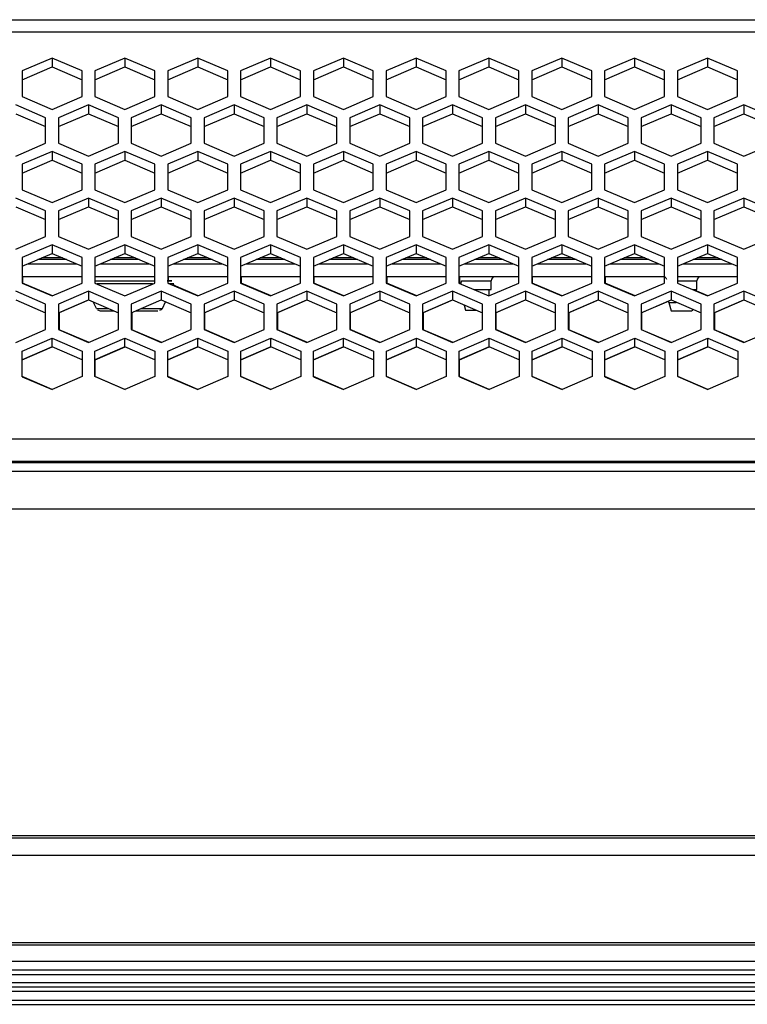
# Model space of a CAD drawing. Header units: millimetres. Extents: x -380.3 to -282.2, y 219.2 to 245.7.
# Tile 31 of 44: x -316.2 to -310.5, y 219.9 to 227.6. Entities that reach past the tile are written whole.
import ezdxf

# ---------------------------------------------------------------- set-up
doc = ezdxf.new("R2010")
doc.units = ezdxf.units.MM

# ---------------------------------------------------------------- blocks, each defined once
blk = doc.blocks.new('Abschirmblech-Treiber_5__7', base_point=(-4970.83, 3385.13))
at = {"color": 1, "linetype": 'Continuous'}
for p, q in [((-4737.94, 3385.83), (-4740.34, 3385.83)), ((-4729.44, 3385.83), (-4731.84, 3385.83)), ((-4720.94, 3385.83), (-4723.34, 3385.83)), ((-4712.44, 3385.83), (-4714.84, 3385.83)), ((-4703.94, 3385.83), (-4706.34, 3385.83)), ((-4695.44, 3385.83), (-4697.84, 3385.83)), ((-4686.94, 3385.83), (-4689.34, 3385.83)), ((-4678.44, 3385.83), (-4680.84, 3385.83)), ((-4669.94, 3385.83), (-4672.34, 3385.83)), ((-4661.44, 3385.83), (-4663.84, 3385.83))]:
    blk.add_line(p, q, dxfattribs=at)
at = {"color": 7, "linetype": 'Continuous'}
for p, q in [((-4737.47, 3385.63), (-4740.81, 3385.63)), ((-4728.97, 3385.63), (-4732.31, 3385.63)), ((-4720.47, 3385.63), (-4723.81, 3385.63)), ((-4711.97, 3385.63), (-4715.31, 3385.63)), ((-4703.47, 3385.63), (-4706.81, 3385.63)), ((-4694.97, 3385.63), (-4698.31, 3385.63)), ((-4686.47, 3385.63), (-4689.81, 3385.63)), ((-4677.97, 3385.63), (-4681.31, 3385.63)), ((-4669.47, 3385.63), (-4672.81, 3385.63)), ((-4660.97, 3385.63), (-4664.31, 3385.63))]:
    blk.add_line(p, q, dxfattribs=at)
blk = doc.blocks.new('Gehaeusedeckel-oben__35', base_point=(-5589.13, 3364.68))
at = {"color": 1, "linetype": 'Continuous'}
for p, q in [((-5588.21, 3413.64), (-4349.04, 3413.64)), ((-5588.29, 3412.23), (-4348.97, 3412.23)), ((-5589.13, 3364.68), (-4348.13, 3364.68))]:
    blk.add_line(p, q, dxfattribs=at)
at = {"color": 7, "linetype": 'Continuous'}
for p, q in [((-4739.14, 3409.14), (-4742.64, 3407.65)), ((-4739.14, 3409.14), (-4739.14, 3408.12)), ((-4735.64, 3407.65), (-4739.14, 3409.14)), ((-4730.64, 3409.14), (-4734.14, 3407.65)), ((-4727.14, 3407.65), (-4730.64, 3409.14)), ((-4730.64, 3409.14), (-4730.64, 3408.12)), ((-4722.14, 3409.14), (-4725.64, 3407.65)), ((-4722.14, 3409.14), (-4722.14, 3408.12)), ((-4718.64, 3407.65), (-4722.14, 3409.14)), ((-4713.64, 3409.14), (-4717.14, 3407.65)), ((-4713.64, 3409.14), (-4713.64, 3408.12)), ((-4710.14, 3407.65), (-4713.64, 3409.14)), ((-4705.14, 3409.14), (-4708.64, 3407.65)), ((-4705.14, 3409.14), (-4705.14, 3408.12)), ((-4701.64, 3407.65), (-4705.14, 3409.14)), ((-4696.64, 3409.14), (-4700.14, 3407.65)), ((-4696.64, 3409.14), (-4696.64, 3408.12)), ((-4693.14, 3407.65), (-4696.64, 3409.14)), ((-4688.14, 3409.14), (-4691.64, 3407.65)), ((-4688.14, 3409.14), (-4688.14, 3408.12)), ((-4684.64, 3407.65), (-4688.14, 3409.14)), ((-4679.64, 3409.14), (-4683.14, 3407.65)), ((-4679.64, 3409.14), (-4679.64, 3408.12)), ((-4676.14, 3407.65), (-4679.64, 3409.14)), ((-4671.14, 3409.14), (-4674.64, 3407.65)), ((-4671.14, 3409.14), (-4671.14, 3408.12)), ((-4667.64, 3407.65), (-4671.14, 3409.14)), ((-4662.64, 3409.14), (-4666.14, 3407.65)), ((-4659.14, 3407.65), (-4662.64, 3409.14)), ((-4662.64, 3409.14), (-4662.64, 3408.12)), ((-4742.64, 3406.62), (-4739.14, 3408.12)), ((-4739.14, 3408.12), (-4735.64, 3406.62)), ((-4734.14, 3406.62), (-4730.64, 3408.12)), ((-4730.64, 3408.12), (-4727.14, 3406.62)), ((-4725.64, 3406.62), (-4722.14, 3408.12)), ((-4722.14, 3408.12), (-4718.64, 3406.62)), ((-4717.14, 3406.62), (-4713.64, 3408.12)), ((-4713.64, 3408.12), (-4710.14, 3406.62)), ((-4708.64, 3406.62), (-4705.14, 3408.12)), ((-4705.14, 3408.12), (-4701.64, 3406.62)), ((-4700.14, 3406.62), (-4696.64, 3408.12)), ((-4696.64, 3408.12), (-4693.14, 3406.62)), ((-4691.64, 3406.62), (-4688.14, 3408.12)), ((-4688.14, 3408.12), (-4684.64, 3406.62)), ((-4683.14, 3406.62), (-4679.64, 3408.12)), ((-4679.64, 3408.12), (-4676.14, 3406.62)), ((-4674.64, 3406.62), (-4671.14, 3408.12)), ((-4671.14, 3408.12), (-4667.64, 3406.62)), ((-4666.14, 3406.62), (-4662.64, 3408.12)), ((-4662.64, 3408.12), (-4659.14, 3406.62)), ((-4742.64, 3407.65), (-4742.64, 3404.65)), ((-4735.64, 3404.65), (-4735.64, 3407.65)), ((-4734.14, 3407.65), (-4734.14, 3404.65)), ((-4727.14, 3404.65), (-4727.14, 3407.65)), ((-4725.64, 3407.65), (-4725.64, 3404.65)), ((-4718.64, 3404.65), (-4718.64, 3407.65)), ((-4717.14, 3407.65), (-4717.14, 3404.65)), ((-4710.14, 3404.65), (-4710.14, 3407.65)), ((-4708.64, 3407.65), (-4708.64, 3404.65)), ((-4701.64, 3404.65), (-4701.64, 3407.65)), ((-4700.14, 3407.65), (-4700.14, 3404.65)), ((-4693.14, 3404.65), (-4693.14, 3407.65)), ((-4691.64, 3407.65), (-4691.64, 3404.65)), ((-4684.64, 3404.65), (-4684.64, 3407.65)), ((-4683.14, 3407.65), (-4683.14, 3404.65)), ((-4676.14, 3404.65), (-4676.14, 3407.65)), ((-4674.64, 3407.65), (-4674.64, 3404.65)), ((-4667.64, 3404.65), (-4667.64, 3407.65)), ((-4666.14, 3407.65), (-4666.14, 3404.65)), ((-4659.14, 3404.65), (-4659.14, 3407.65)), ((-4742.64, 3404.65), (-4739.14, 3403.15)), ((-4739.14, 3403.15), (-4735.64, 3404.65)), ((-4734.14, 3404.65), (-4730.64, 3403.15)), ((-4730.64, 3403.15), (-4727.14, 3404.65)), ((-4725.64, 3404.65), (-4722.14, 3403.15)), ((-4722.14, 3403.15), (-4718.64, 3404.65)), ((-4717.14, 3404.65), (-4713.64, 3403.15)), ((-4713.64, 3403.15), (-4710.14, 3404.65)), ((-4708.64, 3404.65), (-4705.14, 3403.15)), ((-4705.14, 3403.15), (-4701.64, 3404.65)), ((-4700.14, 3404.65), (-4696.64, 3403.15)), ((-4696.64, 3403.15), (-4693.14, 3404.65)), ((-4691.64, 3404.65), (-4688.14, 3403.15)), ((-4688.14, 3403.15), (-4684.64, 3404.65)), ((-4683.14, 3404.65), (-4679.64, 3403.15)), ((-4679.64, 3403.15), (-4676.14, 3404.65)), ((-4674.64, 3404.65), (-4671.14, 3403.15)), ((-4671.14, 3403.15), (-4667.64, 3404.65)), ((-4666.14, 3404.65), (-4662.64, 3403.15)), ((-4662.64, 3403.15), (-4659.14, 3404.65)), ((-4739.89, 3402.19), (-4743.39, 3403.69)), ((-4734.89, 3403.69), (-4738.39, 3402.19)), ((-4731.39, 3402.19), (-4734.89, 3403.69)), ((-4734.89, 3403.69), (-4734.89, 3402.66)), ((-4726.39, 3403.69), (-4729.89, 3402.19)), ((-4726.39, 3403.69), (-4726.39, 3402.66)), ((-4722.89, 3402.19), (-4726.39, 3403.69)), ((-4717.89, 3403.69), (-4721.39, 3402.19)), ((-4717.89, 3403.69), (-4717.89, 3402.66)), ((-4714.39, 3402.19), (-4717.89, 3403.69)), ((-4709.39, 3403.69), (-4712.89, 3402.19)), ((-4709.39, 3403.69), (-4709.39, 3402.66)), ((-4705.89, 3402.19), (-4709.39, 3403.69)), ((-4700.89, 3403.69), (-4704.39, 3402.19)), ((-4700.89, 3403.69), (-4700.89, 3402.66)), ((-4697.39, 3402.19), (-4700.89, 3403.69)), ((-4692.39, 3403.69), (-4695.89, 3402.19)), ((-4692.39, 3403.69), (-4692.39, 3402.66)), ((-4688.89, 3402.19), (-4692.39, 3403.69)), ((-4683.89, 3403.69), (-4687.39, 3402.19)), ((-4683.89, 3403.69), (-4683.89, 3402.66)), ((-4680.39, 3402.19), (-4683.89, 3403.69)), ((-4675.39, 3403.69), (-4678.89, 3402.19)), ((-4675.39, 3403.69), (-4675.39, 3402.66)), ((-4671.89, 3402.19), (-4675.39, 3403.69)), ((-4666.89, 3403.69), (-4670.39, 3402.19)), ((-4663.39, 3402.19), (-4666.89, 3403.69)), ((-4666.89, 3403.69), (-4666.89, 3402.66)), ((-4658.39, 3403.69), (-4661.89, 3402.19)), ((-4654.89, 3402.19), (-4658.39, 3403.69)), ((-4658.39, 3403.69), (-4658.39, 3402.66)), ((-4743.39, 3402.66), (-4739.89, 3401.17)), ((-4739.89, 3399.2), (-4739.89, 3402.19)), ((-4738.39, 3401.17), (-4734.89, 3402.66)), ((-4738.39, 3402.19), (-4738.39, 3399.2)), ((-4734.89, 3402.66), (-4731.39, 3401.17)), ((-4731.39, 3399.2), (-4731.39, 3402.19)), ((-4729.89, 3401.17), (-4726.39, 3402.66)), ((-4729.89, 3402.19), (-4729.89, 3399.2)), ((-4726.39, 3402.66), (-4722.89, 3401.17)), ((-4722.89, 3399.2), (-4722.89, 3402.19)), ((-4721.39, 3401.17), (-4717.89, 3402.66)), ((-4721.39, 3402.19), (-4721.39, 3399.2)), ((-4717.89, 3402.66), (-4714.39, 3401.17)), ((-4714.39, 3399.2), (-4714.39, 3402.19)), ((-4712.89, 3401.17), (-4709.39, 3402.66)), ((-4712.89, 3402.19), (-4712.89, 3399.2)), ((-4709.39, 3402.66), (-4705.89, 3401.17)), ((-4705.89, 3399.2), (-4705.89, 3402.19)), ((-4704.39, 3401.17), (-4700.89, 3402.66)), ((-4704.39, 3402.19), (-4704.39, 3399.2)), ((-4700.89, 3402.66), (-4697.39, 3401.17)), ((-4697.39, 3399.2), (-4697.39, 3402.19)), ((-4695.89, 3401.17), (-4692.39, 3402.66)), ((-4695.89, 3402.19), (-4695.89, 3399.2)), ((-4692.39, 3402.66), (-4688.89, 3401.17)), ((-4688.89, 3399.2), (-4688.89, 3402.19)), ((-4687.39, 3401.17), (-4683.89, 3402.66)), ((-4687.39, 3402.19), (-4687.39, 3399.2)), ((-4683.89, 3402.66), (-4680.39, 3401.17)), ((-4680.39, 3399.2), (-4680.39, 3402.19)), ((-4678.89, 3401.17), (-4675.39, 3402.66)), ((-4678.89, 3402.19), (-4678.89, 3399.2)), ((-4675.39, 3402.66), (-4671.89, 3401.17)), ((-4671.89, 3399.2), (-4671.89, 3402.19)), ((-4670.39, 3401.17), (-4666.89, 3402.66)), ((-4670.39, 3402.19), (-4670.39, 3399.2)), ((-4666.89, 3402.66), (-4663.39, 3401.17)), ((-4663.39, 3399.2), (-4663.39, 3402.19)), ((-4661.89, 3401.17), (-4658.39, 3402.66)), ((-4661.89, 3402.19), (-4661.89, 3399.2)), ((-4658.39, 3402.66), (-4654.89, 3401.17)), ((-4743.39, 3397.71), (-4739.89, 3399.2)), ((-4738.39, 3399.2), (-4734.89, 3397.71)), ((-4734.89, 3397.71), (-4731.39, 3399.2)), ((-4729.89, 3399.2), (-4726.39, 3397.71)), ((-4726.39, 3397.71), (-4722.89, 3399.2)), ((-4721.39, 3399.2), (-4717.89, 3397.71)), ((-4717.89, 3397.71), (-4714.39, 3399.2)), ((-4712.89, 3399.2), (-4709.39, 3397.71)), ((-4709.39, 3397.71), (-4705.89, 3399.2)), ((-4704.39, 3399.2), (-4700.89, 3397.71)), ((-4700.89, 3397.71), (-4697.39, 3399.2)), ((-4695.89, 3399.2), (-4692.39, 3397.71)), ((-4692.39, 3397.71), (-4688.89, 3399.2)), ((-4687.39, 3399.2), (-4683.89, 3397.71)), ((-4683.89, 3397.71), (-4680.39, 3399.2)), ((-4678.89, 3399.2), (-4675.39, 3397.71)), ((-4675.39, 3397.71), (-4671.89, 3399.2)), ((-4670.39, 3399.2), (-4666.89, 3397.71)), ((-4666.89, 3397.71), (-4663.39, 3399.2)), ((-4661.89, 3399.2), (-4658.39, 3397.71)), ((-4658.39, 3397.71), (-4654.89, 3399.2)), ((-4739.14, 3398.24), (-4742.64, 3396.75)), ((-4735.64, 3396.75), (-4739.14, 3398.24)), ((-4739.14, 3398.24), (-4739.14, 3397.22)), ((-4730.64, 3398.24), (-4734.14, 3396.75)), ((-4730.64, 3398.24), (-4730.64, 3397.22)), ((-4727.14, 3396.75), (-4730.64, 3398.24)), ((-4722.14, 3398.24), (-4725.64, 3396.75)), ((-4718.64, 3396.75), (-4722.14, 3398.24)), ((-4722.14, 3398.24), (-4722.14, 3397.22)), ((-4713.64, 3398.24), (-4717.14, 3396.75)), ((-4713.64, 3398.24), (-4713.64, 3397.22)), ((-4710.14, 3396.75), (-4713.64, 3398.24)), ((-4705.14, 3398.24), (-4708.64, 3396.75)), ((-4701.64, 3396.75), (-4705.14, 3398.24)), ((-4705.14, 3398.24), (-4705.14, 3397.22)), ((-4696.64, 3398.24), (-4700.14, 3396.75)), ((-4693.14, 3396.75), (-4696.64, 3398.24)), ((-4696.64, 3398.24), (-4696.64, 3397.22)), ((-4688.14, 3398.24), (-4691.64, 3396.75)), ((-4688.14, 3398.24), (-4688.14, 3397.22)), ((-4684.64, 3396.75), (-4688.14, 3398.24)), ((-4679.64, 3398.24), (-4683.14, 3396.75)), ((-4676.14, 3396.75), (-4679.64, 3398.24)), ((-4679.64, 3398.24), (-4679.64, 3397.22)), ((-4671.14, 3398.24), (-4674.64, 3396.75)), ((-4671.14, 3398.24), (-4671.14, 3397.22)), ((-4667.64, 3396.75), (-4671.14, 3398.24)), ((-4662.64, 3398.24), (-4666.14, 3396.75)), ((-4659.14, 3396.75), (-4662.64, 3398.24)), ((-4662.64, 3398.24), (-4662.64, 3397.22)), ((-4742.64, 3395.73), (-4739.14, 3397.22)), ((-4742.64, 3396.75), (-4742.64, 3393.76)), ((-4739.14, 3397.22), (-4735.64, 3395.73)), ((-4735.64, 3393.76), (-4735.64, 3396.75)), ((-4734.14, 3395.73), (-4730.64, 3397.22)), ((-4734.14, 3396.75), (-4734.14, 3393.76)), ((-4730.64, 3397.22), (-4727.14, 3395.73)), ((-4727.14, 3393.76), (-4727.14, 3396.75)), ((-4725.64, 3395.73), (-4722.14, 3397.22)), ((-4725.64, 3396.75), (-4725.64, 3393.76)), ((-4722.14, 3397.22), (-4718.64, 3395.73)), ((-4718.64, 3393.76), (-4718.64, 3396.75)), ((-4717.14, 3395.73), (-4713.64, 3397.22)), ((-4717.14, 3396.75), (-4717.14, 3393.76)), ((-4713.64, 3397.22), (-4710.14, 3395.73)), ((-4710.14, 3393.76), (-4710.14, 3396.75)), ((-4708.64, 3395.73), (-4705.14, 3397.22)), ((-4708.64, 3396.75), (-4708.64, 3393.76)), ((-4705.14, 3397.22), (-4701.64, 3395.73)), ((-4701.64, 3393.76), (-4701.64, 3396.75)), ((-4700.14, 3395.73), (-4696.64, 3397.22)), ((-4700.14, 3396.75), (-4700.14, 3393.76)), ((-4696.64, 3397.22), (-4693.14, 3395.73)), ((-4693.14, 3393.76), (-4693.14, 3396.75)), ((-4691.64, 3395.73), (-4688.14, 3397.22)), ((-4691.64, 3396.75), (-4691.64, 3393.76)), ((-4688.14, 3397.22), (-4684.64, 3395.73)), ((-4684.64, 3393.76), (-4684.64, 3396.75)), ((-4683.14, 3395.73), (-4679.64, 3397.22)), ((-4683.14, 3396.75), (-4683.14, 3393.76)), ((-4679.64, 3397.22), (-4676.14, 3395.73)), ((-4676.14, 3393.76), (-4676.14, 3396.75)), ((-4674.64, 3395.73), (-4671.14, 3397.22)), ((-4674.64, 3396.75), (-4674.64, 3393.76)), ((-4671.14, 3397.22), (-4667.64, 3395.73)), ((-4667.64, 3393.76), (-4667.64, 3396.75)), ((-4666.14, 3395.73), (-4662.64, 3397.22)), ((-4666.14, 3396.75), (-4666.14, 3393.76)), ((-4662.64, 3397.22), (-4659.14, 3395.73)), ((-4659.14, 3393.76), (-4659.14, 3396.75)), ((-4739.89, 3391.31), (-4743.39, 3392.8)), ((-4742.64, 3393.76), (-4739.14, 3392.27)), ((-4739.14, 3392.27), (-4735.64, 3393.76)), ((-4734.89, 3392.8), (-4738.39, 3391.31)), ((-4731.39, 3391.31), (-4734.89, 3392.8)), ((-4734.89, 3392.8), (-4734.89, 3391.78)), ((-4734.14, 3393.76), (-4730.64, 3392.27)), ((-4730.64, 3392.27), (-4727.14, 3393.76)), ((-4726.39, 3392.8), (-4729.89, 3391.31)), ((-4726.39, 3392.8), (-4726.39, 3391.78)), ((-4722.89, 3391.31), (-4726.39, 3392.8)), ((-4725.64, 3393.76), (-4722.14, 3392.27)), ((-4722.14, 3392.27), (-4718.64, 3393.76)), ((-4717.89, 3392.8), (-4721.39, 3391.31)), ((-4717.89, 3392.8), (-4717.89, 3391.78)), ((-4714.39, 3391.31), (-4717.89, 3392.8)), ((-4717.14, 3393.76), (-4713.64, 3392.27)), ((-4713.64, 3392.27), (-4710.14, 3393.76)), ((-4709.39, 3392.8), (-4712.89, 3391.31)), ((-4705.89, 3391.31), (-4709.39, 3392.8)), ((-4709.39, 3392.8), (-4709.39, 3391.78)), ((-4708.64, 3393.76), (-4705.14, 3392.27)), ((-4705.14, 3392.27), (-4701.64, 3393.76)), ((-4700.89, 3392.8), (-4704.39, 3391.31)), ((-4697.39, 3391.31), (-4700.89, 3392.8)), ((-4700.89, 3392.8), (-4700.89, 3391.78)), ((-4700.14, 3393.76), (-4696.64, 3392.27)), ((-4696.64, 3392.27), (-4693.14, 3393.76)), ((-4692.39, 3392.8), (-4695.89, 3391.31)), ((-4692.39, 3392.8), (-4692.39, 3391.78)), ((-4688.89, 3391.31), (-4692.39, 3392.8)), ((-4691.64, 3393.76), (-4688.14, 3392.27)), ((-4688.14, 3392.27), (-4684.64, 3393.76)), ((-4683.89, 3392.8), (-4687.39, 3391.31)), ((-4683.89, 3392.8), (-4683.89, 3391.78)), ((-4680.39, 3391.31), (-4683.89, 3392.8)), ((-4683.14, 3393.76), (-4679.64, 3392.27)), ((-4679.64, 3392.27), (-4676.14, 3393.76)), ((-4675.39, 3392.8), (-4678.89, 3391.31)), ((-4675.39, 3392.8), (-4675.39, 3391.78)), ((-4671.89, 3391.31), (-4675.39, 3392.8)), ((-4674.64, 3393.76), (-4671.14, 3392.27)), ((-4671.14, 3392.27), (-4667.64, 3393.76)), ((-4666.89, 3392.8), (-4670.39, 3391.31)), ((-4663.39, 3391.31), (-4666.89, 3392.8)), ((-4666.89, 3392.8), (-4666.89, 3391.78)), ((-4666.14, 3393.76), (-4662.64, 3392.27)), ((-4662.64, 3392.27), (-4659.14, 3393.76)), ((-4658.39, 3392.8), (-4661.89, 3391.31)), ((-4658.39, 3392.8), (-4658.39, 3391.78)), ((-4654.89, 3391.31), (-4658.39, 3392.8)), ((-4743.39, 3391.78), (-4739.89, 3390.29)), ((-4738.39, 3390.29), (-4734.89, 3391.78)), ((-4734.89, 3391.78), (-4731.39, 3390.29)), ((-4729.89, 3390.29), (-4726.39, 3391.78)), ((-4726.39, 3391.78), (-4722.89, 3390.29)), ((-4721.39, 3390.29), (-4717.89, 3391.78)), ((-4717.89, 3391.78), (-4714.39, 3390.29)), ((-4712.89, 3390.29), (-4709.39, 3391.78)), ((-4709.39, 3391.78), (-4705.89, 3390.29)), ((-4704.39, 3390.29), (-4700.89, 3391.78)), ((-4700.89, 3391.78), (-4697.39, 3390.29)), ((-4695.89, 3390.29), (-4692.39, 3391.78)), ((-4692.39, 3391.78), (-4688.89, 3390.29)), ((-4687.39, 3390.29), (-4683.89, 3391.78)), ((-4683.89, 3391.78), (-4680.39, 3390.29)), ((-4678.89, 3390.29), (-4675.39, 3391.78)), ((-4675.39, 3391.78), (-4671.89, 3390.29)), ((-4670.39, 3390.29), (-4666.89, 3391.78)), ((-4666.89, 3391.78), (-4663.39, 3390.29)), ((-4661.89, 3390.29), (-4658.39, 3391.78)), ((-4658.39, 3391.78), (-4654.89, 3390.29)), ((-4739.89, 3388.32), (-4739.89, 3391.31)), ((-4738.39, 3391.31), (-4738.39, 3388.32)), ((-4731.39, 3388.32), (-4731.39, 3391.31)), ((-4729.89, 3391.31), (-4729.89, 3388.32)), ((-4722.89, 3388.32), (-4722.89, 3391.31)), ((-4721.39, 3391.31), (-4721.39, 3388.32)), ((-4714.39, 3388.32), (-4714.39, 3391.31)), ((-4712.89, 3391.31), (-4712.89, 3388.32)), ((-4705.89, 3388.32), (-4705.89, 3391.31)), ((-4704.39, 3391.31), (-4704.39, 3388.32)), ((-4697.39, 3388.32), (-4697.39, 3391.31)), ((-4695.89, 3391.31), (-4695.89, 3388.32)), ((-4688.89, 3388.32), (-4688.89, 3391.31)), ((-4687.39, 3391.31), (-4687.39, 3388.32)), ((-4680.39, 3388.32), (-4680.39, 3391.31)), ((-4678.89, 3391.31), (-4678.89, 3388.32)), ((-4671.89, 3388.32), (-4671.89, 3391.31)), ((-4670.39, 3391.31), (-4670.39, 3388.32)), ((-4663.39, 3388.32), (-4663.39, 3391.31)), ((-4661.89, 3391.31), (-4661.89, 3388.32)), ((-4743.39, 3386.83), (-4739.89, 3388.32)), ((-4738.39, 3388.32), (-4734.89, 3386.83)), ((-4734.89, 3386.83), (-4731.39, 3388.32)), ((-4729.89, 3388.32), (-4726.39, 3386.83)), ((-4726.39, 3386.83), (-4722.89, 3388.32)), ((-4721.39, 3388.32), (-4717.89, 3386.83)), ((-4717.89, 3386.83), (-4714.39, 3388.32)), ((-4712.89, 3388.32), (-4709.39, 3386.83)), ((-4709.39, 3386.83), (-4705.89, 3388.32)), ((-4704.39, 3388.32), (-4700.89, 3386.83)), ((-4700.89, 3386.83), (-4697.39, 3388.32)), ((-4695.89, 3388.32), (-4692.39, 3386.83)), ((-4692.39, 3386.83), (-4688.89, 3388.32)), ((-4687.39, 3388.32), (-4683.89, 3386.83)), ((-4683.89, 3386.83), (-4680.39, 3388.32)), ((-4678.89, 3388.32), (-4675.39, 3386.83)), ((-4675.39, 3386.83), (-4671.89, 3388.32)), ((-4670.39, 3388.32), (-4666.89, 3386.83)), ((-4666.89, 3386.83), (-4663.39, 3388.32)), ((-4661.89, 3388.32), (-4658.39, 3386.83)), ((-4658.39, 3386.83), (-4654.89, 3388.32)), ((-4739.14, 3387.36), (-4742.64, 3385.87)), ((-4739.14, 3387.36), (-4739.14, 3386.34)), ((-4735.64, 3385.87), (-4739.14, 3387.36)), ((-4730.64, 3387.36), (-4734.14, 3385.87)), ((-4727.14, 3385.87), (-4730.64, 3387.36)), ((-4730.64, 3387.36), (-4730.64, 3386.34)), ((-4722.14, 3387.36), (-4725.64, 3385.87)), ((-4718.64, 3385.87), (-4722.14, 3387.36)), ((-4722.14, 3387.36), (-4722.14, 3386.34)), ((-4713.64, 3387.36), (-4717.14, 3385.87)), ((-4710.14, 3385.87), (-4713.64, 3387.36)), ((-4713.64, 3387.36), (-4713.64, 3386.34)), ((-4705.14, 3387.36), (-4708.64, 3385.87)), ((-4701.64, 3385.87), (-4705.14, 3387.36)), ((-4705.14, 3387.36), (-4705.14, 3386.34)), ((-4696.64, 3387.36), (-4700.14, 3385.87)), ((-4696.64, 3387.36), (-4696.64, 3386.34)), ((-4693.14, 3385.87), (-4696.64, 3387.36)), ((-4688.14, 3387.36), (-4691.64, 3385.87)), ((-4688.14, 3387.36), (-4688.14, 3386.34)), ((-4684.64, 3385.87), (-4688.14, 3387.36)), ((-4679.64, 3387.36), (-4683.14, 3385.87)), ((-4676.14, 3385.87), (-4679.64, 3387.36)), ((-4679.64, 3387.36), (-4679.64, 3386.34)), ((-4671.14, 3387.36), (-4674.64, 3385.87)), ((-4667.64, 3385.87), (-4671.14, 3387.36)), ((-4671.14, 3387.36), (-4671.14, 3386.34)), ((-4662.64, 3387.36), (-4666.14, 3385.87)), ((-4659.14, 3385.87), (-4662.64, 3387.36)), ((-4662.64, 3387.36), (-4662.64, 3386.34)), ((-4742.64, 3384.84), (-4739.14, 3386.34)), ((-4742.64, 3385.87), (-4742.64, 3382.88)), ((-4739.14, 3386.34), (-4735.64, 3384.84)), ((-4735.64, 3382.88), (-4735.64, 3385.87)), ((-4734.14, 3384.84), (-4730.64, 3386.34)), ((-4734.14, 3385.87), (-4734.14, 3382.88)), ((-4730.64, 3386.34), (-4727.14, 3384.84)), ((-4727.14, 3382.88), (-4727.14, 3385.87)), ((-4725.64, 3384.84), (-4722.14, 3386.34)), ((-4725.64, 3385.87), (-4725.64, 3382.88)), ((-4722.14, 3386.34), (-4718.64, 3384.84)), ((-4718.64, 3382.88), (-4718.64, 3385.87)), ((-4717.14, 3384.84), (-4713.64, 3386.34)), ((-4717.14, 3385.87), (-4717.14, 3382.88)), ((-4713.64, 3386.34), (-4710.14, 3384.84)), ((-4710.14, 3382.88), (-4710.14, 3385.87)), ((-4708.64, 3384.84), (-4705.14, 3386.34)), ((-4708.64, 3385.87), (-4708.64, 3382.88)), ((-4705.14, 3386.34), (-4701.64, 3384.84)), ((-4701.64, 3382.88), (-4701.64, 3385.87)), ((-4700.14, 3384.84), (-4696.64, 3386.34)), ((-4700.14, 3385.87), (-4700.14, 3382.88)), ((-4696.64, 3386.34), (-4693.14, 3384.84)), ((-4693.14, 3382.88), (-4693.14, 3385.87)), ((-4691.64, 3384.84), (-4688.14, 3386.34)), ((-4691.64, 3385.87), (-4691.64, 3382.88)), ((-4688.14, 3386.34), (-4684.64, 3384.84)), ((-4684.64, 3382.88), (-4684.64, 3385.87)), ((-4683.14, 3384.84), (-4679.64, 3386.34)), ((-4683.14, 3385.87), (-4683.14, 3382.88)), ((-4679.64, 3386.34), (-4676.14, 3384.84)), ((-4676.14, 3382.88), (-4676.14, 3385.87)), ((-4674.64, 3384.84), (-4671.14, 3386.34)), ((-4674.64, 3385.87), (-4674.64, 3382.88)), ((-4671.14, 3386.34), (-4667.64, 3384.84)), ((-4667.64, 3382.88), (-4667.64, 3385.87)), ((-4666.14, 3384.84), (-4662.64, 3386.34)), ((-4666.14, 3385.87), (-4666.14, 3382.88)), ((-4662.64, 3386.34), (-4659.14, 3384.84)), ((-4659.14, 3382.88), (-4659.14, 3385.87)), ((-4742.64, 3382.88), (-4739.14, 3381.39)), ((-4739.14, 3381.39), (-4735.64, 3382.88)), ((-4734.14, 3382.88), (-4730.64, 3381.39)), ((-4730.64, 3381.39), (-4727.14, 3382.88)), ((-4725.64, 3382.88), (-4722.14, 3381.39)), ((-4722.14, 3381.39), (-4718.64, 3382.88)), ((-4717.14, 3382.88), (-4713.64, 3381.39)), ((-4713.64, 3381.39), (-4710.14, 3382.88)), ((-4708.64, 3382.88), (-4705.14, 3381.39)), ((-4705.14, 3381.39), (-4701.64, 3382.88)), ((-4700.14, 3382.88), (-4696.64, 3381.39)), ((-4696.64, 3381.39), (-4693.14, 3382.88)), ((-4691.64, 3382.88), (-4688.14, 3381.39)), ((-4688.14, 3381.39), (-4684.64, 3382.88)), ((-4683.14, 3382.88), (-4679.64, 3381.39)), ((-4679.64, 3381.39), (-4676.14, 3382.88)), ((-4674.64, 3382.88), (-4671.14, 3381.39)), ((-4671.14, 3381.39), (-4667.64, 3382.88)), ((-4666.14, 3382.88), (-4662.64, 3381.39)), ((-4662.64, 3381.39), (-4659.14, 3382.88)), ((-4739.89, 3380.43), (-4743.39, 3381.92)), ((-4734.89, 3381.92), (-4738.39, 3380.43)), ((-4734.89, 3381.92), (-4734.89, 3380.9)), ((-4731.39, 3380.43), (-4734.89, 3381.92)), ((-4726.39, 3381.92), (-4729.89, 3380.43)), ((-4726.39, 3381.92), (-4726.39, 3380.9)), ((-4722.89, 3380.43), (-4726.39, 3381.92)), ((-4717.89, 3381.92), (-4721.39, 3380.43)), ((-4717.89, 3381.92), (-4717.89, 3380.9)), ((-4714.39, 3380.43), (-4717.89, 3381.92)), ((-4709.39, 3381.92), (-4712.89, 3380.43)), ((-4705.89, 3380.43), (-4709.39, 3381.92)), ((-4709.39, 3381.92), (-4709.39, 3380.9)), ((-4700.89, 3381.92), (-4704.39, 3380.43)), ((-4700.89, 3381.92), (-4700.89, 3380.9)), ((-4697.39, 3380.43), (-4700.89, 3381.92)), ((-4692.39, 3381.92), (-4695.89, 3380.43)), ((-4692.39, 3381.92), (-4692.39, 3380.9)), ((-4688.89, 3380.43), (-4692.39, 3381.92)), ((-4683.89, 3381.92), (-4687.39, 3380.43)), ((-4680.39, 3380.43), (-4683.89, 3381.92)), ((-4683.89, 3381.92), (-4683.89, 3380.9)), ((-4675.39, 3381.92), (-4678.89, 3380.43)), ((-4675.39, 3381.92), (-4675.39, 3380.9)), ((-4671.89, 3380.43), (-4675.39, 3381.92)), ((-4666.89, 3381.92), (-4670.39, 3380.43)), ((-4666.89, 3381.92), (-4666.89, 3380.9)), ((-4663.39, 3380.43), (-4666.89, 3381.92)), ((-4658.39, 3381.92), (-4661.89, 3380.43)), ((-4658.39, 3381.92), (-4658.39, 3380.9)), ((-4654.89, 3380.43), (-4658.39, 3381.92)), ((-4743.39, 3380.9), (-4739.89, 3379.4)), ((-4739.89, 3377.44), (-4739.89, 3380.43)), ((-4738.39, 3379.4), (-4734.89, 3380.9)), ((-4738.39, 3380.43), (-4738.39, 3377.44)), ((-4734.89, 3380.9), (-4731.39, 3379.4)), ((-4731.39, 3377.44), (-4731.39, 3380.43)), ((-4729.89, 3379.4), (-4726.39, 3380.9)), ((-4729.89, 3380.43), (-4729.89, 3377.44)), ((-4726.39, 3380.9), (-4722.89, 3379.4)), ((-4722.89, 3377.44), (-4722.89, 3380.43)), ((-4721.39, 3379.4), (-4717.89, 3380.9)), ((-4721.39, 3380.43), (-4721.39, 3377.44)), ((-4717.89, 3380.9), (-4714.39, 3379.4)), ((-4714.39, 3377.44), (-4714.39, 3380.43)), ((-4712.89, 3379.4), (-4709.39, 3380.9)), ((-4712.89, 3380.43), (-4712.89, 3377.44)), ((-4709.39, 3380.9), (-4705.89, 3379.4)), ((-4705.89, 3377.44), (-4705.89, 3380.43)), ((-4704.39, 3379.4), (-4700.89, 3380.9)), ((-4704.39, 3380.43), (-4704.39, 3377.44)), ((-4700.89, 3380.9), (-4697.39, 3379.4)), ((-4697.39, 3377.44), (-4697.39, 3380.43)), ((-4695.89, 3379.4), (-4692.39, 3380.9)), ((-4695.89, 3380.43), (-4695.89, 3377.44)), ((-4692.39, 3380.9), (-4688.89, 3379.4)), ((-4688.89, 3377.44), (-4688.89, 3380.43)), ((-4687.39, 3379.4), (-4683.89, 3380.9)), ((-4687.39, 3380.43), (-4687.39, 3377.44)), ((-4683.89, 3380.9), (-4680.39, 3379.4)), ((-4680.39, 3377.44), (-4680.39, 3380.43)), ((-4678.89, 3379.4), (-4675.39, 3380.9)), ((-4678.89, 3380.43), (-4678.89, 3377.44)), ((-4675.39, 3380.9), (-4671.89, 3379.4)), ((-4671.89, 3377.44), (-4671.89, 3380.43)), ((-4670.39, 3379.4), (-4666.89, 3380.9)), ((-4670.39, 3380.43), (-4670.39, 3377.44)), ((-4666.89, 3380.9), (-4663.39, 3379.4)), ((-4663.39, 3377.44), (-4663.39, 3380.43)), ((-4661.89, 3379.4), (-4658.39, 3380.9)), ((-4661.89, 3380.43), (-4661.89, 3377.44)), ((-4658.39, 3380.9), (-4654.89, 3379.4)), ((-4743.39, 3375.94), (-4739.89, 3377.44)), ((-4738.39, 3377.44), (-4734.89, 3375.94)), ((-4734.89, 3375.94), (-4731.39, 3377.44)), ((-4729.89, 3377.44), (-4726.39, 3375.94)), ((-4726.39, 3375.94), (-4722.89, 3377.44)), ((-4721.39, 3377.44), (-4717.89, 3375.94)), ((-4717.89, 3375.94), (-4714.39, 3377.44)), ((-4712.89, 3377.44), (-4709.39, 3375.94)), ((-4709.39, 3375.94), (-4705.89, 3377.44)), ((-4704.39, 3377.44), (-4700.89, 3375.94)), ((-4700.89, 3375.94), (-4697.39, 3377.44)), ((-4695.89, 3377.44), (-4692.39, 3375.94)), ((-4692.39, 3375.94), (-4688.89, 3377.44)), ((-4687.39, 3377.44), (-4683.89, 3375.94)), ((-4683.89, 3375.94), (-4680.39, 3377.44)), ((-4678.89, 3377.44), (-4675.39, 3375.94)), ((-4675.39, 3375.94), (-4671.89, 3377.44)), ((-4670.39, 3377.44), (-4666.89, 3375.94)), ((-4666.89, 3375.94), (-4663.39, 3377.44)), ((-4661.89, 3377.44), (-4658.39, 3375.94)), ((-4658.39, 3375.94), (-4654.89, 3377.44)), ((-4742.63, 3374.94), (-4739.13, 3376.43)), ((-4739.13, 3375.41), (-4739.13, 3376.43)), ((-4739.13, 3376.43), (-4735.63, 3374.94)), ((-4734.13, 3374.94), (-4730.63, 3376.43)), ((-4730.63, 3375.41), (-4730.63, 3376.43)), ((-4730.63, 3376.43), (-4727.13, 3374.94)), ((-4725.62, 3374.94), (-4722.12, 3376.43)), ((-4722.12, 3375.41), (-4722.12, 3376.43)), ((-4722.12, 3376.43), (-4718.62, 3374.94)), ((-4717.12, 3374.94), (-4713.62, 3376.43)), ((-4713.62, 3375.41), (-4713.62, 3376.43)), ((-4713.62, 3376.43), (-4710.12, 3374.94)), ((-4708.62, 3374.94), (-4705.12, 3376.43)), ((-4705.12, 3376.43), (-4701.62, 3374.94)), ((-4705.12, 3375.41), (-4705.12, 3376.43)), ((-4700.12, 3374.94), (-4696.62, 3376.43)), ((-4696.62, 3375.41), (-4696.62, 3376.43)), ((-4696.62, 3376.43), (-4693.12, 3374.94)), ((-4691.61, 3374.94), (-4688.11, 3376.43)), ((-4688.11, 3375.41), (-4688.11, 3376.43)), ((-4688.11, 3376.43), (-4684.61, 3374.94)), ((-4683.11, 3374.94), (-4679.61, 3376.43)), ((-4679.61, 3375.41), (-4679.61, 3376.43)), ((-4679.61, 3376.43), (-4676.11, 3374.94)), ((-4674.61, 3374.94), (-4671.11, 3376.43)), ((-4671.11, 3376.43), (-4667.61, 3374.94)), ((-4671.11, 3375.41), (-4671.11, 3376.43)), ((-4666.11, 3374.94), (-4662.61, 3376.43)), ((-4662.61, 3375.41), (-4662.61, 3376.43)), ((-4662.61, 3376.43), (-4659.11, 3374.94)), ((-4739.13, 3375.41), (-4742.63, 3373.91)), ((-4742.63, 3371.95), (-4742.63, 3374.94)), ((-4735.63, 3373.91), (-4739.13, 3375.41)), ((-4735.63, 3374.94), (-4735.63, 3371.95)), ((-4730.63, 3375.41), (-4734.13, 3373.91)), ((-4734.13, 3371.95), (-4734.13, 3374.94)), ((-4727.13, 3373.91), (-4730.63, 3375.41)), ((-4727.13, 3374.94), (-4727.13, 3371.95)), ((-4722.12, 3375.41), (-4725.62, 3373.91)), ((-4725.62, 3371.95), (-4725.62, 3374.94)), ((-4718.62, 3373.91), (-4722.12, 3375.41)), ((-4718.62, 3374.94), (-4718.62, 3371.95)), ((-4713.62, 3375.41), (-4717.12, 3373.91)), ((-4717.12, 3371.95), (-4717.12, 3374.94)), ((-4710.12, 3373.91), (-4713.62, 3375.41)), ((-4710.12, 3374.94), (-4710.12, 3371.95)), ((-4705.12, 3375.41), (-4708.62, 3373.91)), ((-4708.62, 3371.95), (-4708.62, 3374.94)), ((-4701.62, 3373.91), (-4705.12, 3375.41)), ((-4701.62, 3374.94), (-4701.62, 3371.95)), ((-4696.62, 3375.41), (-4700.12, 3373.91)), ((-4700.12, 3371.95), (-4700.12, 3374.94)), ((-4693.12, 3373.91), (-4696.62, 3375.41)), ((-4693.12, 3374.94), (-4693.12, 3371.95)), ((-4688.11, 3375.41), (-4691.61, 3373.91)), ((-4691.61, 3371.95), (-4691.61, 3374.94)), ((-4684.61, 3373.91), (-4688.11, 3375.41)), ((-4684.61, 3374.94), (-4684.61, 3371.95)), ((-4679.61, 3375.41), (-4683.11, 3373.91)), ((-4683.11, 3371.95), (-4683.11, 3374.94)), ((-4676.11, 3373.91), (-4679.61, 3375.41)), ((-4676.11, 3374.94), (-4676.11, 3371.95)), ((-4671.11, 3375.41), (-4674.61, 3373.91)), ((-4674.61, 3371.95), (-4674.61, 3374.94)), ((-4667.61, 3373.91), (-4671.11, 3375.41)), ((-4667.61, 3374.94), (-4667.61, 3371.95)), ((-4662.61, 3375.41), (-4666.11, 3373.91)), ((-4666.11, 3371.95), (-4666.11, 3374.94)), ((-4659.11, 3373.91), (-4662.61, 3375.41)), ((-4659.11, 3374.94), (-4659.11, 3371.95)), ((-4739.13, 3370.46), (-4742.63, 3371.95)), ((-4735.63, 3371.95), (-4739.13, 3370.46)), ((-4730.63, 3370.46), (-4734.13, 3371.95)), ((-4727.13, 3371.95), (-4730.63, 3370.46)), ((-4722.12, 3370.46), (-4725.62, 3371.95)), ((-4718.62, 3371.95), (-4722.12, 3370.46)), ((-4713.62, 3370.46), (-4717.12, 3371.95)), ((-4710.12, 3371.95), (-4713.62, 3370.46)), ((-4705.12, 3370.46), (-4708.62, 3371.95)), ((-4701.62, 3371.95), (-4705.12, 3370.46)), ((-4696.62, 3370.46), (-4700.12, 3371.95)), ((-4693.12, 3371.95), (-4696.62, 3370.46)), ((-4688.11, 3370.46), (-4691.61, 3371.95)), ((-4684.61, 3371.95), (-4688.11, 3370.46)), ((-4679.61, 3370.46), (-4683.11, 3371.95)), ((-4676.11, 3371.95), (-4679.61, 3370.46)), ((-4671.11, 3370.46), (-4674.61, 3371.95)), ((-4667.61, 3371.95), (-4671.11, 3370.46)), ((-4662.61, 3370.46), (-4666.11, 3371.95)), ((-4659.11, 3371.95), (-4662.61, 3370.46))]:
    blk.add_line(p, q, dxfattribs=at)
blk = doc.blocks.new('Gehaeusedeckel-unten__43', base_point=(-5567.14, 3370.46))
at = {"color": 7, "linetype": 'Continuous'}
for p, q in [((-4742.58, 3383.63), (-4742.58, 3382.85)), ((-4725.58, 3383.63), (-4725.58, 3383.13)), ((-4717.08, 3383.63), (-4717.08, 3382.85)), ((-4708.58, 3383.63), (-4708.58, 3382.88)), ((-4700.08, 3383.63), (-4700.08, 3382.88)), ((-4691.58, 3383.63), (-4691.58, 3382.85)), ((-4683.08, 3383.63), (-4683.08, 3382.85)), ((-4674.58, 3383.63), (-4674.58, 3382.85)), ((-4739.08, 3381.39), (-4742.58, 3382.85)), ((-4722.08, 3381.39), (-4724.98, 3382.63)), ((-4713.58, 3381.39), (-4717.08, 3382.85)), ((-4705.08, 3381.39), (-4708.58, 3382.88)), ((-4696.58, 3381.39), (-4700.08, 3382.88)), ((-4691.38, 3382.79), (-4691.58, 3382.85)), ((-4679.58, 3381.39), (-4683.08, 3382.85)), ((-4671.08, 3381.39), (-4674.58, 3382.85)), ((-4662.58, 3381.39), (-4664.13, 3382.05)), ((-4734.83, 3380.9), (-4738.33, 3379.4)), ((-4717.83, 3380.9), (-4721.33, 3379.4)), ((-4709.33, 3380.9), (-4712.83, 3379.4)), ((-4700.83, 3380.9), (-4704.33, 3379.4)), ((-4692.33, 3380.9), (-4695.83, 3379.4)), ((-4683.83, 3380.9), (-4687.33, 3379.4)), ((-4675.33, 3380.9), (-4678.83, 3379.4)), ((-4667.13, 3380.77), (-4670.33, 3379.4)), ((-4658.33, 3380.9), (-4661.83, 3379.4)), ((-4738.33, 3379.4), (-4738.33, 3377.41)), ((-4729.31, 3379.63), (-4729.83, 3379.4)), ((-4729.83, 3379.4), (-4729.83, 3377.41)), ((-4721.33, 3379.4), (-4721.33, 3377.44)), ((-4712.83, 3379.4), (-4712.83, 3377.41)), ((-4704.33, 3379.4), (-4704.33, 3377.44)), ((-4695.83, 3379.4), (-4695.83, 3377.41)), ((-4687.33, 3379.4), (-4687.33, 3377.44)), ((-4678.83, 3379.4), (-4678.83, 3377.41)), ((-4670.33, 3379.4), (-4670.33, 3377.41)), ((-4661.83, 3379.4), (-4661.83, 3377.41)), ((-4734.83, 3375.94), (-4738.33, 3377.41)), ((-4726.33, 3375.94), (-4729.83, 3377.41)), ((-4717.83, 3375.94), (-4721.33, 3377.44)), ((-4709.33, 3375.94), (-4712.83, 3377.41)), ((-4700.83, 3375.94), (-4704.33, 3377.44)), ((-4692.33, 3375.94), (-4695.83, 3377.41)), ((-4683.83, 3375.94), (-4687.33, 3377.44)), ((-4675.33, 3375.94), (-4678.83, 3377.41)), ((-4666.83, 3375.94), (-4670.33, 3377.41)), ((-4658.33, 3375.94), (-4661.83, 3377.41)), ((-4742.62, 3373.91), (-4739.12, 3375.41)), ((-4734.11, 3373.91), (-4730.61, 3375.41)), ((-4725.61, 3373.91), (-4722.11, 3375.41)), ((-4717.11, 3373.91), (-4713.61, 3375.41)), ((-4708.61, 3373.91), (-4705.11, 3375.41)), ((-4700.1, 3373.91), (-4696.6, 3375.41)), ((-4691.6, 3373.91), (-4688.1, 3375.41)), ((-4683.1, 3373.91), (-4679.6, 3375.41)), ((-4674.6, 3373.91), (-4671.1, 3375.41)), ((-4666.09, 3373.91), (-4662.59, 3375.41)), ((-4742.62, 3371.94), (-4742.62, 3373.91)), ((-4734.11, 3371.95), (-4734.11, 3373.91)), ((-4725.61, 3371.94), (-4725.61, 3373.91)), ((-4717.11, 3371.95), (-4717.11, 3373.91)), ((-4708.61, 3371.94), (-4708.61, 3373.91)), ((-4700.1, 3371.95), (-4700.1, 3373.91)), ((-4691.6, 3371.94), (-4691.6, 3373.91)), ((-4683.1, 3371.95), (-4683.1, 3373.91)), ((-4674.6, 3371.94), (-4674.6, 3373.91)), ((-4666.09, 3371.95), (-4666.09, 3373.91)), ((-4742.62, 3371.94), (-4739.12, 3370.46)), ((-4734.11, 3371.95), (-4730.61, 3370.46)), ((-4725.61, 3371.94), (-4722.11, 3370.46)), ((-4717.11, 3371.95), (-4713.61, 3370.46)), ((-4708.61, 3371.94), (-4705.11, 3370.46)), ((-4700.1, 3371.95), (-4696.6, 3370.46)), ((-4691.6, 3371.94), (-4688.1, 3370.46)), ((-4683.1, 3371.95), (-4679.6, 3370.46)), ((-4674.6, 3371.94), (-4671.1, 3370.46)), ((-4666.09, 3371.95), (-4662.59, 3370.46))]:
    blk.add_line(p, q, dxfattribs=at)
blk = doc.blocks.new('Rückdeckel-kpl___46', base_point=(-5619.99, 3364.68))
for name, p in [('Gehaeusedeckel-oben__35', (-5589.13, 3364.68)), ('Gehaeusedeckel-unten__43', (-5567.14, 3370.46))]:
    blk.add_blockref(name, p)
blk = doc.blocks.new('Treiberplatte__58', base_point=(-5567.2, 3371.74))
at = {"color": 7, "linetype": 'Continuous'}
for p, q in [((-4741.98, 3385.13), (-4736.3, 3385.13)), ((-4733.48, 3385.13), (-4727.8, 3385.13)), ((-4724.98, 3385.13), (-4719.3, 3385.13)), ((-4716.48, 3385.13), (-4710.8, 3385.13)), ((-4707.98, 3385.13), (-4702.3, 3385.13)), ((-4699.48, 3385.13), (-4693.8, 3385.13)), ((-4690.98, 3385.13), (-4685.3, 3385.13)), ((-4682.48, 3385.13), (-4676.8, 3385.13)), ((-4673.98, 3385.13), (-4668.3, 3385.13)), ((-4665.48, 3385.13), (-4659.8, 3385.13)), ((-4742.64, 3383.63), (-4735.64, 3383.63)), ((-4734.14, 3383.63), (-4727.14, 3383.63)), ((-4725.64, 3383.63), (-4718.64, 3383.63)), ((-4717.14, 3383.63), (-4710.14, 3383.63)), ((-4708.64, 3383.63), (-4701.64, 3383.63)), ((-4700.14, 3383.63), (-4693.14, 3383.63)), ((-4691.64, 3383.63), (-4684.64, 3383.63)), ((-4687.57, 3383.59), (-4687.73, 3383.48)), ((-4683.14, 3383.63), (-4676.14, 3383.63)), ((-4674.64, 3383.63), (-4667.64, 3383.63)), ((-4667.86, 3383.63), (-4667.64, 3383.63)), ((-4667.64, 3383.63), (-4667.51, 3383.48)), ((-4666.14, 3383.63), (-4659.14, 3383.63)), ((-4663.57, 3383.59), (-4663.73, 3383.48)), ((-4691.38, 3382.77), (-4691.36, 3383.13)), ((-4687.84, 3383.32), (-4687.88, 3383.13)), ((-4687.84, 3383.32), (-4687.88, 3383.13)), ((-4687.84, 3383.32), (-4687.88, 3383.13)), ((-4687.84, 3383.32), (-4687.88, 3383.13)), ((-4687.84, 3383.32), (-4687.88, 3383.13)), ((-4687.84, 3383.32), (-4687.88, 3383.13)), ((-4687.88, 3382.13), (-4687.88, 3383.13)), ((-4687.73, 3383.48), (-4687.84, 3383.32)), ((-4667.51, 3383.48), (-4667.4, 3383.32)), ((-4663.84, 3383.32), (-4663.88, 3383.13)), ((-4663.84, 3383.32), (-4663.88, 3383.13)), ((-4663.84, 3383.32), (-4663.88, 3383.13)), ((-4663.88, 3382.13), (-4663.88, 3383.13)), ((-4663.73, 3383.48), (-4663.84, 3383.32)), ((-4689.86, 3382.13), (-4687.88, 3382.13)), ((-4664.38, 3382.13), (-4664.11, 3382.13)), ((-4664.11, 3382.13), (-4663.88, 3382.13))]:
    blk.add_line(p, q, dxfattribs=at)
at = {"color": 1, "linetype": 'Continuous'}
for p, q in [((-4691.36, 3383.13), (-4690.37, 3383.13)), ((-4690.37, 3383.13), (-4687.88, 3383.13)), ((-4666.14, 3383.13), (-4665.95, 3383.13)), ((-4665.95, 3383.13), (-4663.88, 3383.13))]:
    blk.add_line(p, q, dxfattribs=at)
blk = doc.blocks.new('Linsenschraube_DIN7500-M3x10-TX10-UKVZ_57', base_point=(-4667.13, 3379.62))
at = {"color": 7, "linetype": 'Continuous'}
for p, q in [((-4667.13, 3380.62), (-4667.13, 3380.8)), ((-4667.13, 3380.62), (-4666.88, 3379.62)), ((-4664.33, 3379.8), (-4664.45, 3379.62))]:
    blk.add_line(p, q, dxfattribs=at)
for points in [[(-4667.13, 3380.62), (-4667.1, 3380.62), (-4666.94, 3380.62), (-4666.63, 3380.62), (-4666.28, 3380.62)], [(-4666.88, 3379.62), (-4666.86, 3379.62), (-4666.77, 3379.62), (-4666.66, 3379.62), (-4666.46, 3379.62), (-4666.18, 3379.62), (-4665.9, 3379.62)], [(-4665.9, 3379.62), (-4665.53, 3379.62), (-4665.17, 3379.62), (-4664.85, 3379.62), (-4664.59, 3379.62), (-4664.47, 3379.62), (-4664.45, 3379.62)]]:
    blk.add_spline(points, degree=3, dxfattribs=at)
blk = doc.blocks.new('Linsenschraube_DIN7500-M3x10-TX10-UKVZ_56__68', base_point=(-4691.02, 3379.73))
at = {"color": 7, "linetype": 'Continuous'}
for p, q in [((-4688.13, 3381.39), (-4688.13, 3382.13)), ((-4691.02, 3380.31), (-4690.88, 3379.73)), ((-4690.88, 3379.73), (-4689.9, 3379.73)), ((-4689.9, 3379.73), (-4689.63, 3379.73))]:
    blk.add_line(p, q, dxfattribs=at)
blk = doc.blocks.new('Lueftermanschette_119-40-20_2__69', base_point=(-4734.35, 3379.63))
at = {"color": 7, "linetype": 'Continuous'}
for p, q in [((-4622.63, 3401.63), (-4622.58, 3401.92)), ((-4615.8, 3402.63), (-4615.97, 3402.63)), ((-4615.13, 3402.18), (-4615.13, 3402.33)), ((-4615.13, 3401.63), (-4615.13, 3402.18)), ((-4622.63, 3401.63), (-4622.63, 3398.46)), ((-4615.13, 3398.03), (-4615.13, 3401.63)), ((-4615.13, 3395.73), (-4615.13, 3393.76)), ((-4631.13, 3394.63), (-4630.93, 3394.63)), ((-4630.43, 3394.63), (-4625.13, 3394.63)), ((-4626.15, 3394.83), (-4626.28, 3394.83)), ((-4625.91, 3394.83), (-4626.15, 3394.83)), ((-4625.4, 3394.83), (-4625.91, 3394.83)), ((-4625.15, 3394.83), (-4625.4, 3394.83)), ((-4615.13, 3391.46), (-4615.13, 3387.15)), ((-4734.13, 3383.63), (-4734.14, 3383.13)), ((-4734.14, 3383.13), (-4733.77, 3383.13)), ((-4733.77, 3383.13), (-4730.13, 3383.13)), ((-4730.13, 3383.13), (-4728.78, 3383.13)), ((-4730.13, 3383.13), (-4728.78, 3383.13)), ((-4728.78, 3383.13), (-4727.54, 3383.13)), ((-4728.78, 3383.13), (-4727.54, 3383.13)), ((-4727.54, 3383.13), (-4727.14, 3383.13)), ((-4727.54, 3383.13), (-4727.14, 3383.13)), ((-4725.16, 3383.13), (-4725.7, 3383.13)), ((-4725.7, 3383.13), (-4725.16, 3383.13)), ((-4725, 3382.6), (-4724.92, 3382.77)), ((-4733.97, 3379.91), (-4734.35, 3380.67)), ((-4733.97, 3379.91), (-4734.35, 3380.67)), ((-4726.25, 3379.91), (-4725.89, 3380.68)), ((-4733.85, 3379.75), (-4733.54, 3379.63)), ((-4733.54, 3379.63), (-4732.46, 3379.63)), ((-4732.46, 3379.63), (-4731.92, 3379.63)), ((-4729.37, 3379.63), (-4728.64, 3379.63)), ((-4728.64, 3379.63), (-4726.79, 3379.63)), ((-4726.41, 3379.75), (-4726.59, 3379.68)), ((-4726.25, 3379.91), (-4726.41, 3379.75)), ((-4623.93, 3379.63), (-4623.64, 3379.63)), ((-4623.64, 3379.63), (-4622.8, 3379.63)), ((-4623.64, 3379.63), (-4622.8, 3379.63)), ((-4622.16, 3379.63), (-4622.8, 3379.63)), ((-4622.8, 3379.63), (-4622.16, 3379.63)), ((-4622.16, 3379.63), (-4621.79, 3379.63)), ((-4622.16, 3379.63), (-4621.79, 3379.63))]:
    blk.add_line(p, q, dxfattribs=at)
at = {"color": 1, "linetype": 'Continuous'}
for p, q in [((-4622.63, 3396.13), (-4622.63, 3393.33)), ((-4626.28, 3394.63), (-4626.28, 3394.83)), ((-4626.15, 3394.63), (-4626.15, 3394.83)), ((-4625.91, 3394.63), (-4625.91, 3394.83)), ((-4625.4, 3394.63), (-4625.4, 3394.83)), ((-4625.13, 3394.63), (-4625.15, 3394.83)), ((-4622.63, 3391.03), (-4622.63, 3387.58)), ((-4731.87, 3382.77), (-4733.93, 3382.77)), ((-4727.42, 3382.77), (-4731.87, 3382.77)), ((-4724.92, 3382.77), (-4725.5, 3382.77)), ((-4733.97, 3379.91), (-4732.76, 3379.91)), ((-4732.76, 3379.91), (-4732.59, 3379.91)), ((-4728.69, 3379.91), (-4728.44, 3379.91)), ((-4728.44, 3379.91), (-4726.25, 3379.91)), ((-4623.83, 3379.91), (-4622.12, 3379.91))]:
    blk.add_line(p, q, dxfattribs=at)
at = {"color": 7, "linetype": 'Continuous'}
blk.add_arc((-4624.13, 3396.13), 1.5, 292.4997, 359.9999, dxfattribs=at)
blk = doc.blocks.new('Linsenschraube_DIN7500-M3x10-TX10-UKVZ_52', base_point=(-4690.88, 3379.72))
at = {"color": 7, "linetype": 'Continuous'}
blk.add_line((-4688.13, 3381.39), (-4688.13, 3382.13), dxfattribs=at)
for points in [[(-4690.88, 3379.73), (-4690.86, 3379.73), (-4690.77, 3379.73), (-4690.66, 3379.72), (-4690.46, 3379.72), (-4690.18, 3379.72), (-4689.9, 3379.72)], [(-4689.9, 3379.72), (-4689.81, 3379.72), (-4689.72, 3379.72)]]:
    blk.add_spline(points, degree=3, dxfattribs=at)
blk = doc.blocks.new('Elektronikeinheit-kpl___92', base_point=(-5567.2, 3370.73))
for name, p in [('Lueftermanschette_119-40-20_2__69', (-4734.35, 3379.63)), ('Treiberplatte__58', (-5567.2, 3371.74)), ('Linsenschraube_DIN7500-M3x10-TX10-UKVZ_56__68', (-4691.02, 3379.73)), ('Linsenschraube_DIN7500-M3x10-TX10-UKVZ_52', (-4690.88, 3379.72)), ('Linsenschraube_DIN7500-M3x10-TX10-UKVZ_57', (-4667.13, 3379.62))]:
    blk.add_blockref(name, p)
blk = doc.blocks.new('Gehaeuseprofil__97', base_point=(-5589.13, 3305.53))
at = {"color": 7, "linetype": 'Continuous'}
for p, q in [((-4348.13, 3362.03), (-5589.13, 3362.03)), ((-4358.13, 3318.03), (-5579.13, 3318.03)), ((-4358.13, 3305.53), (-5579.13, 3305.53))]:
    blk.add_line(p, q, dxfattribs=at)
at = {"color": 1, "linetype": 'Continuous'}
for p, q in [((-4348.13, 3361.88), (-5589.13, 3361.88)), ((-5589.13, 3360.92), (-4348.13, 3360.92)), ((-5589.13, 3356.49), (-4348.13, 3356.49)), ((-4358.13, 3318.33), (-5579.13, 3318.33)), ((-4358.13, 3316.03), (-5579.13, 3316.03)), ((-4358.13, 3305.83), (-5579.13, 3305.83))]:
    blk.add_line(p, q, dxfattribs=at)
blk = doc.blocks.new('Gehaeuse-kpl___128', base_point=(-5703.85, 3295.83))
blk.add_blockref('Gehaeuseprofil__97', (-5589.13, 3305.53))
blk = doc.blocks.new('Montage-fuer-Funktionstest__129', base_point=(-5703.85, 3295.83))
for name, p in [('Gehaeuse-kpl___128', (-5703.85, 3295.83)), ('Elektronikeinheit-kpl___92', (-5567.2, 3370.73))]:
    blk.add_blockref(name, p)
blk = doc.blocks.new('Diffusor-Rahmen-unten__130', base_point=(-5579.13, 3298.63))
at = {"color": 1, "linetype": 'Continuous'}
for p, q in [((-5579.13, 3302.13), (-4358.13, 3302.13)), ((-4358.13, 3301.13), (-5579.13, 3301.13)), ((-4358.13, 3300.13), (-5579.13, 3300.13)), ((-5579.13, 3299.13), (-4358.13, 3299.13))]:
    blk.add_line(p, q, dxfattribs=at)
at = {"color": 7, "linetype": 'Continuous'}
for p, q in [((-4358.13, 3300.63), (-5579.13, 3300.63)), ((-5579.13, 3298.63), (-4358.13, 3298.63))]:
    blk.add_line(p, q, dxfattribs=at)
blk = doc.blocks.new('Diffusor-Rahmen-oben__131', base_point=(-5579.13, 3302.63))
at = {"color": 1, "linetype": 'Continuous'}
blk.add_line((-4454.13, 3303.63), (-5483.13, 3303.63), dxfattribs=at)
at = {"color": 7, "linetype": 'Continuous'}
blk.add_line((-4454.13, 3302.63), (-5483.13, 3302.63), dxfattribs=at)
blk = doc.blocks.new('Standard-Diffusor-kpl___136', base_point=(-5579.13, 3298.09))
for name, p in [('Diffusor-Rahmen-oben__131', (-5579.13, 3302.63)), ('Diffusor-Rahmen-unten__130', (-5579.13, 3298.63))]:
    blk.add_blockref(name, p)
blk = doc.blocks.new('S360-C__137', base_point=(-5703.85, 3287.63))
for name, p in [('Montage-fuer-Funktionstest__129', (-5703.85, 3295.83)), ('Rückdeckel-kpl___46', (-5619.99, 3364.68)), ('Abschirmblech-Treiber_5__7', (-4970.83, 3385.13)), ('Standard-Diffusor-kpl___136', (-5579.13, 3298.09))]:
    blk.add_blockref(name, p)
blk = doc.blocks.new('MB-obenB', base_point=(-4995, 3375))
blk.add_blockref('S360-C__137', (-5703.85, 3287.63))

msp = doc.modelspace()

# ---------------------------------------------------------------- block references
at = {"xscale": 0.06666666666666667, "yscale": 0.06666666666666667, "zscale": 0.06666666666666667}
msp.add_blockref('MB-obenB', (-333, 225), dxfattribs=at)

doc.saveas('drawing.dxf')
